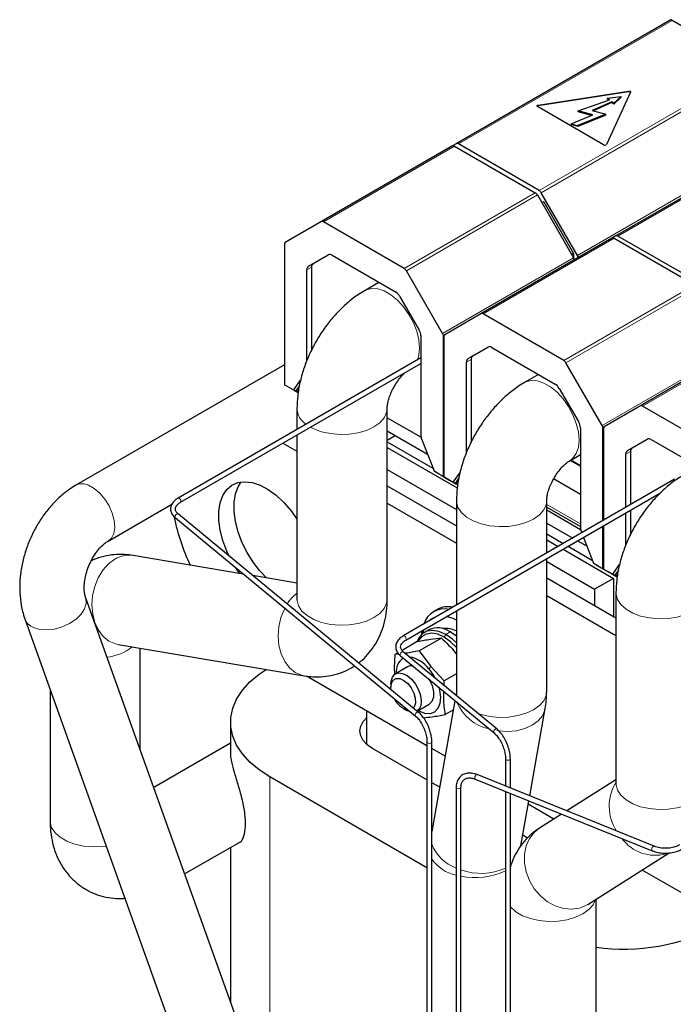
# Model space of a CAD drawing. Header units: millimetres. Extents: x 5 to 418, y 2 to 292.
# Tile 25 of 35: x 326 to 346, y 110 to 140. Entities that reach past the tile are written whole.
import ezdxf

# ---------------------------------------------------------------- set-up
doc = ezdxf.new("R2010")
doc.units = ezdxf.units.MM

msp = doc.modelspace()

# ---------------------------------------------------------------- linework, layer by layer
at = {"color": 7, "linetype": 'Continuous', "lineweight": 25}
for p, q in [((345.5795, 139.5433), (339.185, 135.8518)), ((348.0197, 138.1346), (345.617, 139.5216)), ((341.629, 137.0027), (344.3181, 137.4187)), ((344.3181, 137.3925), (341.629, 136.9766)), ((344.3769, 137.3847), (343.6563, 135.8323)), ((343.6931, 137.2064), (344.0989, 137.2584)), ((343.7476, 137.1615), (343.6931, 137.2064)), ((343.6931, 137.1803), (343.6931, 137.2064)), ((343.7256, 137.1535), (343.6931, 137.1803)), ((344.0989, 137.2584), (343.8756, 137.056)), ((344.0989, 137.2322), (343.8756, 137.0299)), ((344.0989, 137.2322), (344.0989, 137.2584)), ((343.576, 135.8199), (341.6074, 136.9563)), ((342.8197, 136.8267), (343.7476, 137.1615)), ((343.821, 137.101), (343.2358, 136.837)), ((343.821, 137.0748), (343.2721, 136.8272)), ((343.8756, 137.056), (343.821, 137.101)), ((343.821, 137.0748), (343.821, 137.101)), ((343.8756, 137.0299), (343.821, 137.0748)), ((343.8756, 137.0299), (343.8756, 137.056)), ((342.6071, 136.4475), (343.2551, 136.7095)), ((343.6377, 136.7288), (342.808, 136.3935)), ((343.6377, 136.7027), (342.808, 136.3673)), ((343.2551, 136.7095), (342.8197, 136.8267)), ((342.8197, 136.8006), (342.8197, 136.8267)), ((343.2163, 136.6938), (342.8197, 136.8006)), ((343.2358, 136.837), (343.6377, 136.7288)), ((343.6377, 136.7027), (343.6377, 136.7288)), ((350.3313, 136.8001), (343.9368, 133.1087)), ((342.6071, 136.4475), (342.808, 136.3935)), ((342.6071, 136.4475), (342.6071, 136.4214)), ((342.808, 136.3673), (342.6071, 136.4214)), ((342.808, 136.3673), (342.808, 136.3935)), ((339.0719, 135.7865), (335.1687, 133.5332)), ((339.185, 135.8518), (339.073, 135.7871)), ((339.1359, 135.7802), (341.5386, 134.3931)), ((341.6517, 134.4584), (339.249, 135.8455)), ((341.6026, 134.3255), (342.681, 132.4578)), ((342.7941, 132.5231), (341.7157, 134.3908)), ((341.7892, 134.125), (341.7361, 134.0943)), ((341.7892, 134.125), (342.6792, 132.5835)), ((335.1687, 133.5332), (334.0903, 132.9105)), ((337.6354, 132.1398), (335.2327, 133.5269)), ((343.9368, 133.1087), (343.8247, 133.044)), ((346.4035, 131.7153), (344.0008, 133.1023)), ((334.0638, 132.8519), (334.0638, 128.6861)), ((343.8236, 133.0434), (339.9204, 130.7901)), ((343.8876, 133.037), (346.2904, 131.65)), ((334.7867, 132.204), (335.3701, 132.5409)), ((334.9224, 132.2824), (335.3717, 132.5419)), ((335.4901, 132.5291), (337.378, 131.4392)), ((342.6792, 132.5835), (342.6261, 132.5529)), ((342.6792, 132.5835), (342.6792, 132.4608)), ((334.737, 129.3964), (334.737, 132.0942)), ((334.8727, 132.1725), (334.8727, 129.6996)), ((338.7777, 130.2045), (337.6994, 132.0722)), ((336.8834, 131.7247), (336.4692, 131.4856)), ((337.498, 131.3125), (338.0814, 130.302)), ((339.9204, 130.7901), (338.8421, 130.1673)), ((342.3871, 129.3967), (339.9844, 130.7837)), ((338.1311, 130.1348), (338.1311, 127.1733)), ((348.5754, 130.3002), (344.6722, 128.0469)), ((338.8042, 125.9495), (338.8042, 130.1153)), ((338.8156, 130.1087), (338.8156, 125.943)), ((339.5384, 129.4609), (340.1218, 129.7978)), ((339.6742, 129.5393), (340.1235, 129.7987)), ((340.2418, 129.7859), (342.1297, 128.6961)), ((334.0638, 129.2696), (327.8514, 125.6833)), ((338.1311, 129.4777), (330.8989, 125.3027)), ((330.9709, 125.178), (338.1311, 129.3115)), ((339.4887, 126.6533), (339.4887, 129.351)), ((339.6245, 129.4294), (339.6245, 126.9565)), ((343.5295, 127.4614), (342.4511, 129.3291)), ((341.6352, 128.9816), (341.2209, 128.7424)), ((334.3466, 128.512), (334.0704, 128.6715)), ((334.3456, 128.5234), (334.5464, 128.8091)), ((334.3976, 128.4826), (334.343, 128.5141)), ((334.4598, 128.4466), (334.3466, 128.512)), ((334.3693, 128.4989), (334.4184, 128.4706)), ((334.3693, 128.4989), (334.3976, 128.4826)), ((334.5118, 128.645), (334.3976, 128.4826)), ((334.4184, 128.4706), (334.4891, 128.5114)), ((334.4598, 128.4466), (334.4184, 128.4706)), ((342.2497, 128.5694), (342.8331, 127.5589)), ((334.4395, 127.9701), (334.4395, 127.3466)), ((337.1275, 122.2935), (337.1275, 127.9701)), ((344.6722, 128.0469), (343.5938, 127.4242)), ((347.1389, 126.6535), (344.7362, 128.0406)), ((337.1275, 127.6961), (338.1383, 127.1126)), ((337.1275, 127.3042), (338.329, 126.6106)), ((342.8828, 127.3916), (342.8828, 124.4302)), ((343.556, 124.6339), (343.556, 127.3721)), ((343.5673, 127.3656), (343.5673, 124.6404)), ((334.0237, 126.9403), (334.4395, 126.7003)), ((334.4395, 127.1804), (334.4395, 122.2935)), ((337.1275, 127.027), (337.3676, 127.1656)), ((337.1275, 126.9774), (338.4924, 126.1895)), ((338.1538, 127.0622), (338.5224, 126.1122)), ((344.2902, 126.7178), (344.8736, 127.0547)), ((344.426, 126.7962), (344.8752, 127.0556)), ((344.9936, 127.0428), (346.8815, 125.9529)), ((337.1275, 126.8076), (339.213, 125.6036)), ((344.3762, 126.6863), (344.3762, 125.1074)), ((342.5648, 126.4145), (342.8828, 126.5981)), ((342.5855, 126.4264), (342.8828, 126.2548)), ((342.8828, 126.2678), (342.5968, 126.4329)), ((344.2405, 125.029), (344.2405, 126.6079)), ((337.1275, 126.1545), (339.1912, 124.9631)), ((338.742, 125.9746), (338.5383, 126.0922)), ((339.0974, 125.7803), (339.2982, 126.066)), ((345.6905, 125.8661), (337.6068, 121.1995)), ((338.742, 125.9746), (338.7703, 125.9583)), ((338.8194, 125.9299), (338.7703, 125.9583)), ((338.8222, 125.9283), (338.8109, 125.9349)), ((338.8194, 125.9299), (338.9739, 125.8407)), ((339.0984, 125.7688), (338.8222, 125.9283)), ((339.0871, 125.7754), (338.9739, 125.8407)), ((339.1494, 125.7394), (339.0948, 125.771)), ((339.2115, 125.7035), (339.0984, 125.7688)), ((339.121, 125.7558), (339.1701, 125.7274)), ((339.121, 125.7558), (339.1494, 125.7394)), ((339.2635, 125.9018), (339.1494, 125.7394)), ((339.1701, 125.7274), (339.2408, 125.7682)), ((342.8828, 125.4123), (342.0867, 125.8719)), ((337.1275, 125.6711), (339.1912, 124.4797)), ((337.6788, 121.0748), (345.2711, 125.4577)), ((339.2115, 125.7035), (339.1701, 125.7274)), ((330.9717, 125.1785), (330.9709, 125.178)), ((339.1912, 125.2269), (339.1912, 122.1142)), ((341.8792, 123.6659), (341.8792, 125.2269)), ((328.8113, 124.0205), (330.7163, 125.1202)), ((337.1275, 125.1486), (339.1912, 123.9572)), ((341.8792, 125.0351), (342.8828, 124.4558)), ((341.8792, 124.953), (342.89, 124.3695)), ((344.2405, 123.9101), (344.2405, 124.8628)), ((344.3762, 124.9411), (344.3762, 124.2134)), ((330.8174, 124.7116), (337.9727, 118.8124)), ((338.0643, 118.9235), (330.909, 124.8227)), ((341.8792, 124.5611), (342.6545, 124.1135)), ((342.9056, 124.3191), (342.9248, 124.2695)), ((343.556, 123.2064), (343.556, 124.4676)), ((343.5673, 124.4742), (343.5673, 123.1998)), ((341.8792, 124.2343), (342.3715, 123.9501)), ((341.8792, 124.0645), (342.2244, 123.8652)), ((342.7986, 124.0304), (343.0808, 123.8674)), ((342.9775, 124.1337), (343.2742, 123.3691)), ((342.3684, 123.7821), (343.8728, 122.9136)), ((342.5155, 123.867), (343.2442, 123.4463)), ((332.8419, 123.0426), (329.5561, 123.5942)), ((341.8792, 119.5504), (341.8792, 123.4997)), ((341.8792, 123.4113), (343.3071, 122.5871)), ((343.4937, 123.2315), (343.29, 123.3491)), ((343.4937, 123.2315), (343.5221, 123.2151)), ((343.5712, 123.1868), (343.5221, 123.2151)), ((343.5739, 123.1852), (343.5626, 123.1917)), ((343.5712, 123.1868), (343.7257, 123.0975)), ((343.8502, 123.0257), (343.5739, 123.1852)), ((343.8492, 123.0371), (344.05, 123.3228)), ((344.0153, 123.1587), (343.9011, 122.9963)), ((334.4395, 122.7744), (333.1261, 122.9949)), ((341.8792, 122.9279), (343.943, 121.7366)), ((343.8728, 122.9136), (343.3071, 122.5871)), ((343.8388, 123.0322), (343.7257, 123.0975)), ((343.9011, 122.9963), (343.8466, 123.0278)), ((343.9633, 122.9604), (343.8502, 123.0257)), ((343.8728, 123.0127), (343.9219, 122.9843)), ((343.8728, 123.0127), (343.9011, 122.9963)), ((343.8728, 122.9136), (343.8728, 121.7771)), ((343.9219, 122.9843), (343.9926, 123.0251)), ((343.9633, 122.9604), (343.9219, 122.9843)), ((343.3071, 122.5871), (343.3071, 122.1037)), ((333.2215, 108.1803), (328.1413, 122.3515)), ((341.8792, 122.4054), (343.943, 121.2141)), ((343.943, 122.4838), (343.943, 116.8072)), ((338.6205, 121.9906), (338.5074, 121.9253)), ((339.1633, 121.9318), (339.1912, 121.9203)), ((339.1912, 121.9479), (339.1912, 119.5504)), ((326.3339, 121.7036), (331.4141, 107.5324)), ((338.3679, 121.3829), (338.2322, 121.3045)), ((337.6796, 121.0753), (337.6788, 121.0748)), ((338.745, 121.1374), (338.0791, 120.753)), ((339.1912, 121.192), (339.0079, 121.3195)), ((329.111, 120.9433), (334.657, 120.0122)), ((329.7736, 117.7982), (329.7736, 120.8321)), ((338.0252, 121.0328), (337.5702, 120.7702)), ((337.4434, 120.697), (337.3592, 120.6484)), ((337.4769, 120.6608), (337.3592, 120.6484)), ((337.5253, 120.6084), (340.3113, 118.3115)), ((340.4029, 118.4226), (337.6169, 120.7195)), ((338.0791, 120.753), (338.4236, 120.289)), ((337.7376, 120.28), (337.3718, 120.0689)), ((338.4236, 120.289), (338.8291, 119.8602)), ((338.3136, 117.9315), (334.7217, 120.0051)), ((339.1912, 120.0692), (338.8291, 119.8602)), ((327.0856, 119.6068), (327.0856, 115.6951)), ((337.2392, 119.7758), (337.2392, 119.6757)), ((338.825, 119.7235), (338.8291, 119.8602)), ((339.1891, 119.5119), (339.1754, 119.4346)), ((337.6049, 119.0421), (337.6917, 118.992)), ((338.0164, 118.963), (338.3775, 119.1715)), ((339.1466, 119.2717), (338.4576, 115.3737)), ((339.0988, 119.0011), (338.8592, 118.8628)), ((341.375, 116.4354), (341.836, 119.044)), ((336.5189, 117.9717), (336.5189, 118.9676)), ((332.4623, 118.6343), (332.4623, 117.7455)), ((332.4623, 118.0073), (330.1725, 116.6854)), ((338.3136, 116.9124), (336.6886, 117.8505)), ((338.3136, 118.0427), (338.3136, 97.2822)), ((338.4576, 98.1925), (338.4576, 118.0427)), ((338.8545, 117.6192), (338.4576, 117.8484)), ((340.6522, 117.5418), (340.6522, 116.7275)), ((340.7962, 116.6693), (340.7962, 117.5418)), ((338.3136, 114.2999), (333.6339, 117.0015)), ((345.0767, 114.9391), (339.8046, 117.0701)), ((338.6911, 116.6945), (338.4576, 116.8293)), ((339.1814, 116.6927), (339.1814, 95.9296)), ((339.3254, 96.8425), (339.3254, 116.6927)), ((339.3254, 116.6918), (339.3254, 116.6927)), ((339.7507, 116.9366), (345.0227, 114.8056)), ((339.7507, 116.9366), (339.7516, 116.9363)), ((343.943, 116.9193), (342.4752, 115.9907)), ((340.6522, 116.5722), (340.6522, 97.3837)), ((340.7962, 97.6916), (340.7962, 116.514)), ((341.1127, 114.9514), (341.3493, 116.2904)), ((342.0937, 115.7493), (341.3315, 116.1893)), ((342.3254, 115.8959), (341.663, 115.4769)), ((341.309, 115.1832), (341.168, 115.2646)), ((331.0944, 114.1139), (332.7389, 115.0632)), ((332.4623, 114.9036), (332.4623, 110.298)), ((343.1001, 113.2053), (345.529, 114.7419)), ((349.6427, 111.3914), (344.7226, 114.2317)), ((343.35, 107.8576), (343.35, 113.3634))]:
    msp.add_line(p, q, dxfattribs=at)
at = {"color": 7, "linetype": 'Continuous', "lineweight": 18}
for p, q in [((345.617, 139.5216), (339.249, 135.8455)), ((341.6517, 134.4584), (348.0197, 138.1346)), ((341.7157, 134.3908), (348.1102, 138.0823)), ((344.3181, 137.3925), (344.3181, 137.4187)), ((341.629, 136.9766), (341.629, 137.0027)), ((350.2669, 136.8371), (342.7941, 132.5231)), ((350.3688, 136.7785), (344.0008, 133.1023)), ((339.1359, 135.7802), (335.2327, 133.5269)), ((337.6354, 132.1398), (341.5386, 134.3931)), ((337.6994, 132.0722), (341.6026, 134.3255)), ((343.8876, 133.037), (339.9844, 130.7837)), ((334.7867, 132.204), (334.9224, 132.2824)), ((342.681, 132.4578), (338.7777, 130.2045)), ((334.8727, 132.1725), (334.737, 132.0942)), ((342.3871, 129.3967), (346.2904, 131.65)), ((342.4511, 129.3291), (346.3544, 131.5824)), ((348.6394, 130.2939), (344.7362, 128.0406)), ((338.8042, 130.1153), (338.8164, 130.1223)), ((347.4327, 129.7146), (343.5295, 127.4614)), ((339.6245, 129.4294), (339.4887, 129.351)), ((339.5384, 129.4609), (339.6742, 129.5393)), ((334.0638, 128.6861), (334.3456, 128.5234)), ((334.0704, 128.6715), (334.343, 128.5141)), ((343.556, 127.3721), (343.5681, 127.3791)), ((344.3762, 126.6863), (344.2405, 126.6079)), ((344.2902, 126.7178), (344.426, 126.7962)), ((338.5224, 126.1122), (338.8042, 125.9495)), ((338.5383, 126.0922), (338.8109, 125.9349)), ((338.8156, 125.943), (339.0974, 125.7803)), ((338.8222, 125.9283), (339.0948, 125.771)), ((341.8792, 125.1163), (342.8828, 124.537)), ((343.2742, 123.3691), (343.556, 123.2064)), ((343.29, 123.3491), (343.5626, 123.1917)), ((343.5673, 123.1998), (343.8492, 123.0371)), ((343.5739, 123.1852), (343.8466, 123.0278)), ((338.8269, 121.1628), (338.8721, 121.2412)), ((339.0079, 121.3195), (338.8721, 121.2412)), ((338.3652, 120.2174), (338.4236, 120.289)), ((339.1888, 119.5107), (339.1803, 119.4306)), ((333.6339, 93.4851), (333.6339, 117.0015))]:
    msp.add_line(p, q, dxfattribs=at)
at = {"color": 7, "linetype": 'Continuous', "lineweight": 25, "flags": 128}
for points in [[(344.3181, 137.4187), (344.3305, 137.4196), (344.3429, 137.4187), (344.3545, 137.4159), (344.3645, 137.4115), (344.3721, 137.4057), (344.3769, 137.3991), (344.3785, 137.3919), (344.3769, 137.3847)], [(341.6074, 136.9563), (341.5998, 136.9621), (341.595, 136.9688), (341.5934, 136.9759), (341.595, 136.9831), (341.5998, 136.9898), (341.6074, 136.9955), (341.6174, 136.9999), (341.629, 137.0027)], [(332.418, 123.5786), (332.3491, 123.7265), (332.2321, 124.0358), (332.1522, 124.3431), (332.1116, 124.6395), (332.1116, 124.9165), (332.1522, 125.1661), (332.2321, 125.3811), (332.3491, 125.5554), (332.4997, 125.6839), (332.6798, 125.763), (332.8841, 125.7903), (333.1066, 125.7651), (333.3411, 125.6881), (333.5808, 125.5615), (333.8187, 125.389), (334.048, 125.1755), (334.2622, 124.9271), (334.4395, 124.6757)], [(333.5349, 122.9262), (333.3366, 123.1351), (333.1324, 123.3983), (332.9523, 123.6852), (332.8016, 123.9877), (332.6846, 124.2971), (332.6047, 124.6044), (332.5642, 124.9008), (332.5642, 125.1778), (332.6047, 125.4274), (332.6846, 125.6424), (332.773, 125.7823)], [(332.7348, 123.0605), (332.6798, 123.137), (332.6201, 123.2254)], [(339.1912, 121.6699), (339.0927, 121.717), (338.8971, 121.7781)], [(338.8721, 121.2412), (338.6707, 121.3312), (338.4794, 121.3644), (338.3078, 121.3389), (338.1645, 121.2562), (338.0567, 121.1202), (338.0152, 121.0271)], [(338.1625, 121.2544), (338.1639, 121.2733), (338.1737, 121.3605)], [(338.2136, 121.3835), (338.1957, 121.3244), (338.1832, 121.2716)], [(338.8269, 121.1628), (338.6355, 121.2484), (338.4538, 121.2798), (338.2908, 121.2557), (338.1546, 121.177), (338.0548, 121.0526)], [(339.1912, 120.8589), (339.0182, 121.0274), (338.8269, 121.1628)], [(339.1912, 120.9898), (339.0735, 121.0987), (338.8721, 121.2412)], [(333.6339, 117.0015), (333.3136, 117.2102), (333.0392, 117.4397), (332.8147, 117.6866), (332.6434, 117.9473), (332.5278, 118.218), (332.4696, 118.4949), (332.4696, 118.7737), (332.5278, 119.0505), (332.6434, 119.3213), (332.8147, 119.582), (333.0392, 119.8289), (333.3136, 120.0584), (333.5257, 120.2022)], [(338.3652, 120.2174), (338.5048, 120.0221), (338.5424, 119.9565)], [(337.2392, 119.7758), (337.2436, 119.8464), (337.2822, 119.9734), (337.3572, 120.0596), (337.4619, 120.0974), (337.587, 120.0834), (337.7214, 120.0189), (337.8532, 119.9096), (337.9706, 119.7651), (338.0633, 119.5984), (338.1229, 119.4243), (338.1443, 119.2581), (338.1254, 119.1148), (338.1254, 119.1148)], [(337.2545, 119.7876), (337.3074, 119.882), (337.3926, 119.931), (337.5008, 119.9295), (337.6203, 119.8777), (337.7382, 119.781), (337.8416, 119.6501), (337.9193, 119.499), (337.963, 119.3442), (337.9679, 119.2025), (337.9335, 119.0891), (337.9077, 119.0526)], [(338.3778, 119.91), (338.3829, 119.9012), (338.4642, 119.7204), (338.5056, 119.5401), (338.5033, 119.378), (338.4572, 119.2499), (338.3775, 119.1715)], [(337.2447, 119.5992), (337.2395, 119.6583), (337.2545, 119.7876)], [(338.6622, 119.6711), (338.6849, 119.5855), (338.7133, 119.3741), (338.697, 119.1866), (338.6371, 119.0358), (338.5377, 118.9321), (338.4056, 118.8825), (338.2498, 118.8903), (338.0808, 118.955), (338.0415, 118.9775)], [(338.1254, 119.1148), (338.068, 119.007), (338.0117, 118.9603)], [(336.6886, 117.8505), (336.5294, 117.9625), (336.4111, 118.0903), (336.3383, 118.2289), (336.3137, 118.373), (336.3383, 118.5172), (336.4111, 118.6558), (336.5189, 118.7743)], [(337.8182, 118.9398), (337.7297, 118.9719), (337.6917, 118.992)]]:
    msp.add_lwpolyline(points, dxfattribs=at)
at = {"color": 7, "linetype": 'Continuous', "lineweight": 18, "flags": 128}
for points in [[(336.4711, 131.4867), (336.5052, 131.5042), (336.666, 131.5463), (336.8475, 131.5348), (337.0418, 131.4704), (337.2405, 131.3557), (337.4348, 131.1958), (337.6163, 130.9977), (337.777, 130.77), (337.91, 130.5228), (338.0093, 130.2668), (338.0707, 130.0131), (338.0915, 129.773), (338.0707, 129.5568), (338.0296, 129.4192)], [(341.2229, 128.7435), (341.257, 128.7611), (341.4177, 128.8032), (341.5992, 128.7917), (341.7935, 128.7272), (341.9922, 128.6125), (342.1866, 128.4526), (342.3681, 128.2545), (342.5288, 128.0269), (342.6617, 127.7797), (342.7611, 127.5236), (342.8225, 127.27), (342.8432, 127.0298), (342.8225, 126.8137), (342.7611, 126.6309), (342.6617, 126.4896), (342.5673, 126.4159)], [(334.8452, 127.4146), (334.9377, 127.3671), (335.1733, 127.2788), (335.4356, 127.2206), (335.7131, 127.1953), (335.9937, 127.2038), (336.2651, 127.2457), (336.5155, 127.3194), (336.7338, 127.4215), (336.9107, 127.5475), (337.0382, 127.692), (337.1109, 127.8487), (337.1274, 127.962)], [(328.2311, 125.685), (328.4012, 125.5912), (328.5669, 125.451), (328.7178, 125.2731), (328.8445, 125.0688), (328.9389, 124.8508), (328.9951, 124.6329), (329.0096, 124.4287), (328.9815, 124.2512), (328.9125, 124.1114), (328.8116, 124.0206)], [(330.8989, 125.3027), (330.9057, 125.3054), (330.9239, 125.3041), (330.9438, 125.2931), (330.9623, 125.2741), (330.9766, 125.25), (330.9846, 125.2244), (330.9851, 125.2012), (330.9779, 125.184), (330.9717, 125.1785)], [(339.1912, 125.2268), (339.1931, 125.1863), (339.237, 125.0261), (339.3377, 124.8747), (339.4908, 124.7387), (339.6894, 124.624), (339.9251, 124.5356), (340.1874, 124.4775), (340.4649, 124.4521), (340.7455, 124.4606), (341.0169, 124.5026), (341.2672, 124.5762), (341.4856, 124.6783), (341.6624, 124.8044), (341.79, 124.9489), (341.8627, 125.1056), (341.8792, 125.2189)], [(330.8051, 124.7539), (330.8135, 124.7787), (330.8294, 124.8017), (330.8505, 124.8194), (330.8735, 124.8292), (330.8949, 124.8296), (330.909, 124.8227)], [(329.016, 123.4864), (328.8253, 123.3457), (328.6569, 123.158), (328.518, 122.9314), (328.4148, 122.6758), (328.3517, 122.4024), (328.3316, 122.1232), (328.3552, 121.8504), (328.4216, 121.5958), (328.5278, 121.3707), (328.6693, 121.1848), (328.8398, 121.0462), (329.0319, 120.9611), (329.111, 120.9433)], [(326.5905, 121.4487), (326.7756, 121.3935), (326.9897, 121.3782), (327.2193, 121.4036), (327.4501, 121.4683), (327.6676, 121.5681), (327.858, 121.6967), (328.0095, 121.8462), (328.1124, 122.007), (328.1604, 122.1691), (328.1504, 122.3224), (328.1435, 122.3451)], [(334.4395, 122.2935), (334.4413, 122.2529), (334.4853, 122.0927), (334.586, 121.9412), (334.739, 121.8052), (334.9377, 121.6905), (335.1733, 121.6022), (335.4356, 121.544), (335.7131, 121.5187), (335.9937, 121.5272), (336.2651, 121.5691), (336.5155, 121.6428), (336.7338, 121.7449), (336.9107, 121.8709), (337.0382, 122.0154), (337.1109, 122.1721), (337.1275, 122.2935)], [(343.943, 122.4837), (343.9448, 122.4432), (343.9888, 122.283), (344.0895, 122.1316), (344.2425, 121.9955), (344.4412, 121.8808), (344.6768, 121.7925), (344.9391, 121.7344), (345.2167, 121.709), (345.4972, 121.7175), (345.7686, 121.7595), (346.019, 121.8331), (346.2373, 121.9352), (346.4142, 122.0612), (346.5417, 122.2058), (346.6145, 122.3624), (346.6309, 122.4758)], [(334.0765, 122.0247), (334.064, 122.0003), (333.9608, 121.7448), (333.8977, 121.4714), (333.8775, 121.1922), (333.9012, 120.9194), (333.9676, 120.6648), (334.0738, 120.4396), (334.2153, 120.2537), (334.3858, 120.1152), (334.5778, 120.0301), (334.6573, 120.0122)], [(337.6068, 121.1995), (337.6136, 121.2021), (337.6317, 121.2009), (337.6516, 121.1899), (337.6701, 121.1709), (337.6845, 121.1468), (337.6925, 121.1212), (337.6929, 121.098), (337.6857, 121.0808), (337.6796, 121.0753)], [(337.513, 120.6507), (337.5213, 120.6754), (337.5372, 120.6984), (337.5583, 120.7162), (337.5813, 120.726), (337.6027, 120.7264), (337.6169, 120.7195)], [(339.1912, 119.5504), (339.1931, 119.5097), (339.2165, 119.4007)], [(339.8406, 118.8861), (339.9251, 118.859), (340.1874, 118.8009), (340.4649, 118.7755), (340.7455, 118.784), (341.0169, 118.826), (341.2672, 118.8997), (341.4856, 119.0017), (341.6624, 119.1278), (341.79, 119.2723), (341.8627, 119.429), (341.8792, 119.5504)], [(340.3969, 118.3806), (340.4316, 118.3756), (340.7099, 118.3574), (340.9797, 118.3794), (341.229, 118.4408), (341.447, 118.5387), (341.6242, 118.6689), (341.7528, 118.8257), (341.8271, 119.0023), (341.8361, 119.0444)], [(337.9605, 118.8547), (337.9688, 118.8794), (337.9847, 118.9024), (338.0058, 118.9202), (338.0288, 118.93), (338.0502, 118.9304), (338.0644, 118.9235)], [(340.299, 118.3537), (340.3073, 118.3785), (340.3233, 118.4015), (340.3443, 118.4192), (340.3673, 118.429), (340.3888, 118.4294), (340.4029, 118.4226)], [(338.3136, 118.0425), (338.3191, 118.0268), (338.3347, 118.0133)], [(338.3347, 118.0133), (338.3581, 118.0043), (338.3856, 118.0012), (338.4132, 118.0043), (338.4365, 118.0133), (338.4522, 118.0268), (338.4576, 118.0427), (338.4576, 118.0427)], [(340.6522, 117.5416), (340.6577, 117.5259), (340.6733, 117.5124)], [(340.6733, 117.5124), (340.6966, 117.5034), (340.7242, 117.5002), (340.7517, 117.5034), (340.7751, 117.5124), (340.7907, 117.5259), (340.7962, 117.5418), (340.7962, 117.5418)], [(339.8046, 117.0701), (339.7998, 117.0713), (339.7848, 117.0672), (339.7687, 117.0534), (339.754, 117.032), (339.7428, 117.0063), (339.737, 116.9801)], [(339.1814, 116.6927), (339.1869, 116.6768), (339.2025, 116.6633)], [(339.2025, 116.6633), (339.2258, 116.6543), (339.2534, 116.6511), (339.281, 116.6543), (339.3043, 116.6633), (339.3199, 116.6768), (339.3254, 116.6918)], [(343.943, 116.8072), (343.9448, 116.7666), (343.9888, 116.6064), (344.0895, 116.455), (344.2425, 116.319), (344.4412, 116.2043), (344.6768, 116.1159), (344.9391, 116.0578), (345.2167, 116.0324), (345.4972, 116.0409), (345.7686, 116.0829), (346.019, 116.1565), (346.2373, 116.2586), (346.4142, 116.3847), (346.5417, 116.5292), (346.6145, 116.6859), (346.631, 116.8072)], [(327.0856, 115.6951), (327.0874, 115.6545), (327.1314, 115.4943), (327.2321, 115.3429), (327.3851, 115.2069), (327.5838, 115.0922), (327.8194, 115.0038), (328.0817, 114.9457), (328.3592, 114.9203), (328.6398, 114.9288), (328.7576, 114.9427)], [(341.663, 115.4769), (341.5115, 115.3563), (341.3669, 115.1727), (341.2668, 114.9527), (341.2153, 114.7059), (341.2148, 114.4432), (341.2653, 114.1761), (341.3645, 113.9161), (341.5083, 113.6748), (341.6901, 113.4625), (341.9023, 113.2887), (342.1353, 113.1608), (342.3791, 113.0845), (342.6231, 113.0632), (342.8564, 113.0977), (343.069, 113.1865), (343.1001, 113.2053)], [(345.0767, 114.9391), (345.0719, 114.9402), (345.0569, 114.9361), (345.0408, 114.9223), (345.026, 114.9009), (345.0149, 114.8752), (345.009, 114.849)], [(340.7962, 113.1375), (340.8085, 113.1232), (340.9615, 112.9872), (341.1602, 112.8725), (341.3959, 112.7841), (341.6582, 112.726), (341.9357, 112.7006), (342.2163, 112.7091), (342.4877, 112.7511), (342.738, 112.8247), (342.9564, 112.9268), (343.1332, 113.0529), (343.2608, 113.1974), (343.3331, 113.3527)]]:
    msp.add_lwpolyline(points, dxfattribs=at)
at = {"color": 7, "linetype": 'Continuous', "lineweight": 25}
for centre, radius, start, end in [((344.3321, 137.333), 0.0612, 47.17916, 103.27115), ((341.6334, 136.9274), 0.0493, 95.1289, 134.09832), ((339.0984, 135.7278), 0.0644, 54.38183, 114.31395), ((339.2115, 135.7931), 0.0644, 54.38183, 114.31395), ((343.6088, 135.874), 0.0632, 238.81307, 318.77301), ((341.4409, 134.2364), 0.1847, 28.85561, 58.04533), ((341.554, 134.3017), 0.1847, 28.85561, 58.04533), ((335.1952, 133.4745), 0.0644, 54.38183, 114.31395), ((343.9633, 133.05), 0.0644, 54.38183, 114.31395), ((334.1279, 132.8582), 0.0644, 125.69804, 185.62038), ((343.8502, 132.9847), 0.0644, 54.38183, 114.31395), ((335.4198, 132.4309), 0.1207, 54.38183, 114.31395), ((342.6193, 132.4205), 0.2026, 11.96427, 30.39985), ((334.8571, 132.106), 0.1207, 125.69804, 185.62038), ((334.9929, 132.1844), 0.1207, 125.69804, 185.62038), ((342.5062, 132.3552), 0.2026, 11.96427, 30.39985), ((337.5377, 131.9831), 0.1847, 28.85561, 58.04533), ((337.1947, 131.1454), 0.3462, 28.85561, 58.04533), ((339.9469, 130.7314), 0.0644, 54.38183, 114.31395), ((337.785, 130.123), 0.3463, 1.9565, 31.14373), ((338.6197, 130.109), 0.1847, 1.9565, 31.14373), ((338.8796, 130.1151), 0.0644, 125.69804, 185.62038), ((340.1715, 129.6878), 0.1207, 54.38183, 114.31395), ((339.6089, 129.3629), 0.1207, 125.69804, 185.62038), ((339.7446, 129.4412), 0.1207, 125.69804, 185.62038), ((342.2894, 129.24), 0.1847, 28.85561, 58.04533), ((334.0798, 128.6845), 0.0161, 174.37962, 234.30196), ((341.9465, 128.4023), 0.3462, 28.85561, 58.04533), ((344.6987, 127.9883), 0.0644, 54.38183, 114.31395), ((342.5368, 127.3798), 0.3463, 1.9565, 31.14373), ((343.3714, 127.3658), 0.1847, 1.9565, 31.14373), ((343.6314, 127.3719), 0.0644, 125.69804, 185.62038), ((338.4435, 127.1794), 0.3125, 181.10815, 202.02116), ((344.9233, 126.9447), 0.1207, 54.38183, 114.31395), ((344.3606, 126.6197), 0.1207, 125.69804, 185.62038), ((344.4964, 126.6981), 0.1207, 125.69804, 185.62038), ((338.8203, 125.9479), 0.0161, 174.37962, 234.30196), ((338.8316, 125.9414), 0.0161, 174.37962, 234.30196), ((336.837, 125.9721), 6.1812, 191.53422, 205.52845), ((343.1952, 124.4362), 0.3125, 181.10815, 202.02116), ((343.572, 123.2048), 0.0161, 174.37962, 234.30196), ((343.5833, 123.1983), 0.0161, 174.37962, 234.30196), ((338.8299, 121.3665), 0.638, 77.02673, 162.96789), ((338.9371, 121.4036), 0.6669, 77.06979, 118.33626), ((338.732, 121.2749), 0.5155, 104.72032, 135.2743), ((338.6346, 120.8131), 0.6291, 53.60737, 115.08217), ((338.8845, 120.8102), 0.6152, 59.1828, 99.583), ((337.8457, 120.1554), 0.4496, 121.59158, 188.88091), ((337.6552, 119.7111), 0.872, 35.48974, 80.6989), ((337.8553, 120.067), 0.2434, 81.88662, 118.92915), ((337.8848, 119.581), 0.6026, 203.52217, 257.46992), ((344.1692, 118.0106), 6.1344, 262.32604, 297.3141)]:
    msp.add_arc(centre, radius, start, end, dxfattribs=at)
at = {"color": 7, "linetype": 'Continuous', "lineweight": 18}
for centre, radius, start, end in [((335.0315, 128.0013), 0.5929, 183.03252, 237.19734), ((328.0429, 125.3101), 0.4194, 63.35279, 117.21467), ((330.8456, 124.7427), 0.0419, 164.53695, 227.85482), ((329.4335, 122.8012), 0.8024, 81.21447, 121.35655), ((335.259, 121.444), 1.315, 128.54778, 147.49182), ((326.7477, 121.8637), 0.4437, 201.09044, 249.24907), ((328.5783, 122.1389), 1.5878, 277.3707, 307.07146), ((337.5534, 120.6395), 0.0419, 164.53695, 227.85482), ((340.4619, 119.767), 1.3689, 203.42511, 257.56698), ((338.0009, 118.8435), 0.042, 164.54031, 227.81327), ((340.3394, 118.3426), 0.042, 164.54031, 227.81327), ((339.773, 116.9675), 0.0381, 160.83142, 234.1529), ((345.0921, 116.1318), 1.3511, 148.26561, 213.34774), ((339.591, 115.4291), 1.2101, 200.51694, 250.21572), ((345.1091, 115.8947), 1.2258, 216.21786, 285.36403), ((345.0451, 114.8365), 0.0381, 160.83142, 234.1529), ((339.425, 115.2317), 1.1802, 214.95196, 258.08898), ((339.9236, 115.8975), 1.7663, 250.20523, 294.36342), ((339.7418, 116.1027), 2.1002, 258.56356, 295.68772)]:
    msp.add_arc(centre, radius, start, end, dxfattribs=at)
at = {"color": 7, "linetype": 'Continuous', "lineweight": 25}
for centre, major_axis, ratio, start_param, end_param in [((345.7075, 139.4694), (0.128, -0.0739), 0.0000704, 2.3562351, 3.1416333), ((334.3683, 128.5365), (0.0257, 0.022), 0.2184431, 2.4328816, 3.2182798), ((338.545, 126.1253), (-0.0079, 0.0357), 0.6978876, 1.7879792, 2.5733774), ((339.12, 125.7933), (0.0257, 0.022), 0.2184431, 2.4328816, 3.2182798), ((343.2968, 123.3821), (-0.0079, 0.0357), 0.6978876, 1.7879792, 2.5733774), ((343.8718, 123.0502), (0.0257, 0.022), 0.2184431, 2.4328816, 3.2182798)]:
    msp.add_ellipse(centre, major_axis=major_axis, ratio=ratio, start_param=start_param, end_param=end_param, dxfattribs=at)
for points, knots in [([(336.4692, 131.4856), (336.4034, 131.4457), (336.2296, 131.3402), (335.9623, 131.1349), (335.6737, 130.865), (335.4078, 130.5628), (335.1678, 130.2343), (334.9565, 129.8843), (334.7766, 129.5169), (334.6303, 129.1358), (334.522, 128.7444), (334.4526, 128.3532), (334.4438, 128.0959), (334.4395, 127.9701)], [0, 0, 0, 0, 0.0569912, 0.1506578, 0.2446758, 0.3386644, 0.4323471, 0.5258952, 0.61971, 0.7141651, 0.809752, 0.9069251, 1, 1, 1, 1]), ([(337.1275, 127.9701), (337.1277, 127.9829), (337.1284, 128.0181), (337.1397, 128.1103), (337.1726, 128.2475), (337.2292, 128.408), (337.3097, 128.579), (337.4109, 128.7483), (337.5233, 128.8984), (337.6131, 128.9987), (337.6551, 129.0345), (337.6633, 129.0414)], [0, 0, 0, 0, 0.0678999, 0.186813, 0.3087522, 0.4356634, 0.5669822, 0.7010335, 0.8355789, 0.9680098, 1, 1, 1, 1]), ([(341.2209, 128.7424), (341.1552, 128.7025), (340.9814, 128.5971), (340.714, 128.3918), (340.4254, 128.1219), (340.1596, 127.8197), (339.9196, 127.4912), (339.7083, 127.1412), (339.5283, 126.7738), (339.3821, 126.3927), (339.2738, 126.0012), (339.2044, 125.61), (339.1956, 125.3528), (339.1912, 125.2269)], [0, 0, 0, 0, 0.0569912, 0.1506578, 0.2446758, 0.3386644, 0.4323471, 0.5258952, 0.61971, 0.7141651, 0.809752, 0.9069251, 1, 1, 1, 1]), ([(341.8792, 125.2269), (341.8795, 125.2397), (341.8802, 125.2749), (341.8914, 125.3672), (341.9243, 125.5044), (341.9809, 125.6648), (342.0615, 125.836), (342.1624, 126.0047), (342.2759, 126.1571), (342.391, 126.2815), (342.491, 126.3671), (342.5437, 126.4022), (342.5628, 126.4133), (342.5648, 126.4145)], [0, 0, 0, 0, 0.0553665, 0.15232982, 0.25176065, 0.35524574, 0.4623248, 0.571632, 0.68134209, 0.78932806, 0.89473797, 0.98870257, 1, 1, 1, 1]), ([(345.9727, 125.9993), (345.9069, 125.9594), (345.7331, 125.854), (345.4658, 125.6486), (345.1772, 125.3788), (344.9114, 125.0765), (344.6713, 124.7481), (344.46, 124.398), (344.2801, 124.0306), (344.1338, 123.6495), (344.0255, 123.2581), (343.9561, 122.8669), (343.9473, 122.6097), (343.943, 122.4838)], [0, 0, 0, 0, 0.0569912, 0.1506578, 0.2446758, 0.3386644, 0.4323471, 0.5258952, 0.61971, 0.7141651, 0.809752, 0.9069251, 1, 1, 1, 1]), ([(327.8514, 125.6833), (327.7911, 125.6465), (327.632, 125.5494), (327.3895, 125.3566), (327.1307, 125.0997), (326.896, 124.8082), (326.689, 124.4885), (326.513, 124.1462), (326.371, 123.7871), (326.2653, 123.4165), (326.1986, 123.0396), (326.173, 122.6615), (326.1922, 122.2887), (326.2479, 121.9677), (326.3095, 121.7785), (326.3339, 121.7036)], [0, 0, 0, 0, 0.04863829, 0.1282776, 0.20856767, 0.28943817, 0.37038295, 0.45132824, 0.53238352, 0.61373404, 0.69555759, 0.77806092, 0.86132905, 0.9451105, 1, 1, 1, 1]), ([(330.8989, 125.3027), (330.8751, 125.2877), (330.8059, 125.2441), (330.7252, 125.1575), (330.6731, 125.0395), (330.6738, 124.9172), (330.7226, 124.8025), (330.7862, 124.7415), (330.8174, 124.7116)], [0, 0, 0, 0, 0.1028775, 0.2990675, 0.4704253, 0.6531147, 0.8297132, 1, 1, 1, 1]), ([(330.909, 124.8227), (330.8951, 124.8354), (330.8543, 124.8724), (330.8198, 124.9372), (330.816, 125.0068), (330.8495, 125.0807), (330.9093, 125.14), (330.9572, 125.1696), (330.9709, 125.178)], [0, 0, 0, 0, 0.10549546, 0.30994797, 0.52248249, 0.7263404, 0.92192735, 1, 1, 1, 1]), ([(328.1413, 122.3515), (328.1366, 122.3656), (328.123, 122.4067), (328.1036, 122.5094), (328.0971, 122.6669), (328.1137, 122.8531), (328.1568, 123.0567), (328.227, 123.2666), (328.3218, 123.4704), (328.4354, 123.6559), (328.5594, 123.8127), (328.6802, 123.9304), (328.7637, 123.9921), (328.8022, 124.015), (328.8113, 124.0205)], [0, 0, 0, 0, 0.0468521, 0.1366571, 0.2270087, 0.3188227, 0.412574, 0.5078848, 0.6039993, 0.6999493, 0.7947187, 0.8878112, 0.9735514, 1, 1, 1, 1]), ([(329.5561, 123.5942), (329.4703, 123.6057), (329.282, 123.6311), (328.989, 123.6252), (328.6779, 123.5719), (328.4478, 123.5061), (328.329, 123.4418), (328.3077, 123.4303)], [0, 0, 0, 0, 0.203259, 0.4466415, 0.6847132, 0.9434526, 1, 1, 1, 1]), ([(334.4395, 122.2935), (334.4391, 122.2828), (334.4383, 122.2589), (334.4382, 122.2601), (334.4381, 122.2608)], [0, 0, 0, 0, 0.4469427, 1, 1, 1, 1]), ([(336.272, 120.4012), (336.3083, 120.4272), (336.4289, 120.5139), (336.6005, 120.7005), (336.7832, 120.9524), (336.9271, 121.2325), (337.0344, 121.5359), (337.1034, 121.8624), (337.126, 122.1185), (337.1272, 122.2647), (337.1275, 122.2935)], [0, 0, 0, 0, 0.0620475, 0.2064703, 0.3506517, 0.4964386, 0.6456816, 0.800054, 0.9606197, 1, 1, 1, 1]), ([(337.6068, 121.1995), (337.583, 121.1845), (337.5138, 121.1409), (337.433, 121.0543), (337.381, 120.9362), (337.3817, 120.8139), (337.4305, 120.6992), (337.494, 120.6383), (337.5253, 120.6084)], [0, 0, 0, 0, 0.1028775, 0.2990675, 0.4704253, 0.6531147, 0.8297132, 1, 1, 1, 1]), ([(337.6169, 120.7195), (337.603, 120.7321), (337.5621, 120.7692), (337.5277, 120.834), (337.5239, 120.9036), (337.5574, 120.9775), (337.6171, 121.0368), (337.6651, 121.0663), (337.6788, 121.0748)], [0, 0, 0, 0, 0.1054955, 0.309948, 0.5224825, 0.7263404, 0.9219273, 1, 1, 1, 1]), ([(338.0252, 121.0328), (338.1604, 121.059), (338.4308, 121.1115), (338.6403, 121.1288), (338.745, 121.1374)], [0, 0, 0, 0, 0.4999949, 1, 1, 1, 1]), ([(338.745, 121.1374), (338.8895, 120.9995), (339.0508, 120.8455), (339.178, 120.6719), (339.1912, 120.6538)], [0, 0, 0, 0, 0.8959241, 1, 1, 1, 1]), ([(337.3592, 120.6484), (337.3454, 120.4713), (337.3293, 120.2638), (337.3488, 120.0769), (337.3517, 120.0495)], [0, 0, 0, 0, 0.8534809, 1, 1, 1, 1]), ([(338.0791, 120.753), (337.9395, 120.7242), (337.7895, 120.6933), (337.6723, 120.6813), (337.6642, 120.6805)], [0, 0, 0, 0, 0.9307816, 1, 1, 1, 1]), ([(334.657, 120.0122), (334.7427, 120.0007), (334.9312, 119.9752), (335.2236, 119.982), (335.5369, 120.0316), (335.8396, 120.1356), (336.0502, 120.2337), (336.1446, 120.3055), (336.1535, 120.3123)], [0, 0, 0, 0, 0.1664919, 0.3658493, 0.5608567, 0.7727932, 0.9786255, 1, 1, 1, 1]), ([(338.8592, 118.8628), (338.8367, 119.0189), (338.8056, 119.2347), (338.8165, 119.4749), (338.8196, 119.5413)], [0, 0, 0, 0, 0.7233877, 1, 1, 1, 1]), ([(339.1912, 119.5504), (339.1909, 119.54), (339.1903, 119.5173), (339.1895, 119.5138), (339.1891, 119.5119)], [0, 0, 0, 0, 0.4535173, 1, 1, 1, 1]), ([(341.836, 119.044), (341.8481, 119.1226), (341.8737, 119.2892), (341.8773, 119.4601), (341.8792, 119.5504)], [0, 0, 0, 0, 0.4716197, 1, 1, 1, 1]), ([(337.9727, 118.8124), (337.9886, 118.7984), (338.0345, 118.7576), (338.1122, 118.6602), (338.1948, 118.5182), (338.2605, 118.3583), (338.3019, 118.1995), (338.3132, 118.0959), (338.3136, 118.0482), (338.3136, 118.0427)], [0, 0, 0, 0, 0.0924475, 0.2686266, 0.4475452, 0.6282257, 0.8092252, 0.9781251, 1, 1, 1, 1]), ([(338.4576, 118.0427), (338.4568, 118.0712), (338.4543, 118.1539), (338.4268, 118.3036), (338.3681, 118.4838), (338.2858, 118.6548), (338.1874, 118.8022), (338.1104, 118.8848), (338.0691, 118.9195), (338.0643, 118.9235)], [0, 0, 0, 0, 0.09372984, 0.27267084, 0.45056703, 0.62811579, 0.80627611, 0.97750548, 1, 1, 1, 1]), ([(338.2067, 118.7653), (338.2905, 118.7725), (338.4796, 118.7885), (338.7235, 118.8362), (338.8592, 118.8628)], [0, 0, 0, 0, 0.4431366, 1, 1, 1, 1]), ([(340.7962, 117.5418), (340.7953, 117.5702), (340.7928, 117.6529), (340.7654, 117.8027), (340.7066, 117.9828), (340.6243, 118.1539), (340.5259, 118.3012), (340.4489, 118.3839), (340.4077, 118.4185), (340.4029, 118.4226)], [0, 0, 0, 0, 0.09372984, 0.27267084, 0.45056703, 0.62811579, 0.80627611, 0.97750548, 1, 1, 1, 1]), ([(340.3113, 118.3115), (340.3271, 118.2974), (340.3731, 118.2567), (340.4508, 118.1593), (340.5333, 118.0172), (340.5991, 117.8573), (340.6404, 117.6986), (340.6518, 117.5949), (340.6521, 117.5472), (340.6522, 117.5418)], [0, 0, 0, 0, 0.0924475, 0.2686266, 0.4475452, 0.6282257, 0.8092252, 0.9781251, 1, 1, 1, 1]), ([(332.7344, 115.0726), (332.7406, 115.0723), (332.7879, 115.0702), (332.8656, 115.2294), (332.9173, 115.5146), (332.8994, 115.8945), (332.8191, 116.313), (332.7015, 116.7354), (332.5798, 117.1302), (332.5, 117.4318), (332.4644, 117.6329), (332.4656, 117.7147), (332.466, 117.7455)], [0, 0, 0, 0, 0.0189363, 0.1426552, 0.2593913, 0.3752676, 0.4911662, 0.6071171, 0.7251628, 0.8520023, 0.9442475, 1, 1, 1, 1]), ([(339.8046, 117.0701), (339.7761, 117.0804), (339.6939, 117.11), (339.5588, 117.1242), (339.4134, 117.0939), (339.2956, 117.0158), (339.2168, 116.9012), (339.1848, 116.7879), (339.1822, 116.7152), (339.1814, 116.6927)], [0, 0, 0, 0, 0.0917925, 0.2647982, 0.4369761, 0.6038241, 0.7659633, 0.9278042, 1, 1, 1, 1]), ([(339.3254, 116.6927), (339.3264, 116.7141), (339.3292, 116.7775), (339.361, 116.8641), (339.427, 116.9368), (339.5214, 116.974), (339.6351, 116.9753), (339.7141, 116.9489), (339.7507, 116.9366)], [0, 0, 0, 0, 0.0938183, 0.2784757, 0.4677336, 0.6698612, 0.8472336, 1, 1, 1, 1]), ([(343.943, 116.8072), (343.9426, 116.7966), (343.9419, 116.7727), (343.9417, 116.7739), (343.9416, 116.7745)], [0, 0, 0, 0, 0.4469427, 1, 1, 1, 1]), ([(327.0856, 115.6951), (327.0873, 115.617), (327.0916, 115.4216), (327.1349, 115.1195), (327.222, 114.7978), (327.3477, 114.502), (327.5091, 114.2344), (327.7102, 113.9899), (327.9504, 113.7767), (328.2253, 113.604), (328.5179, 113.4798), (328.8216, 113.4057), (329.0892, 113.3756), (329.2528, 113.3872), (329.3137, 113.3915)], [0, 0, 0, 0, 0.0636405, 0.1591791, 0.2511931, 0.3399118, 0.426006, 0.5102609, 0.6018024, 0.6907206, 0.7776993, 0.8635469, 0.9492717, 1, 1, 1, 1]), ([(341.663, 115.4769), (341.5833, 115.4215), (341.4181, 115.3068), (341.204, 115.0885), (341.0203, 114.8371), (340.8817, 114.583), (340.8222, 114.4074), (340.7962, 114.3305)], [0, 0, 0, 0, 0.1975512, 0.4093287, 0.620451, 0.8337094, 1, 1, 1, 1]), ([(345.8333, 114.9761), (345.8129, 114.9652), (345.7527, 114.9334), (345.6273, 114.8949), (345.4606, 114.8737), (345.2894, 114.8808), (345.1602, 114.9077), (345.0952, 114.9321), (345.0767, 114.9391)], [0, 0, 0, 0, 0.1041893, 0.3062141, 0.5098906, 0.714391, 0.9185519, 1, 1, 1, 1]), ([(345.0227, 114.8056), (345.0514, 114.795), (345.1343, 114.7646), (345.2892, 114.7355), (345.4806, 114.73), (345.6678, 114.7558), (345.8099, 114.8006), (345.8817, 114.8388), (345.9053, 114.8513)], [0, 0, 0, 0, 0.1052288, 0.3042203, 0.5030281, 0.7020751, 0.9020596, 1, 1, 1, 1])]:
    msp.add_open_spline(points, degree=3, knots=knots, dxfattribs=at)

doc.saveas('drawing.dxf')
